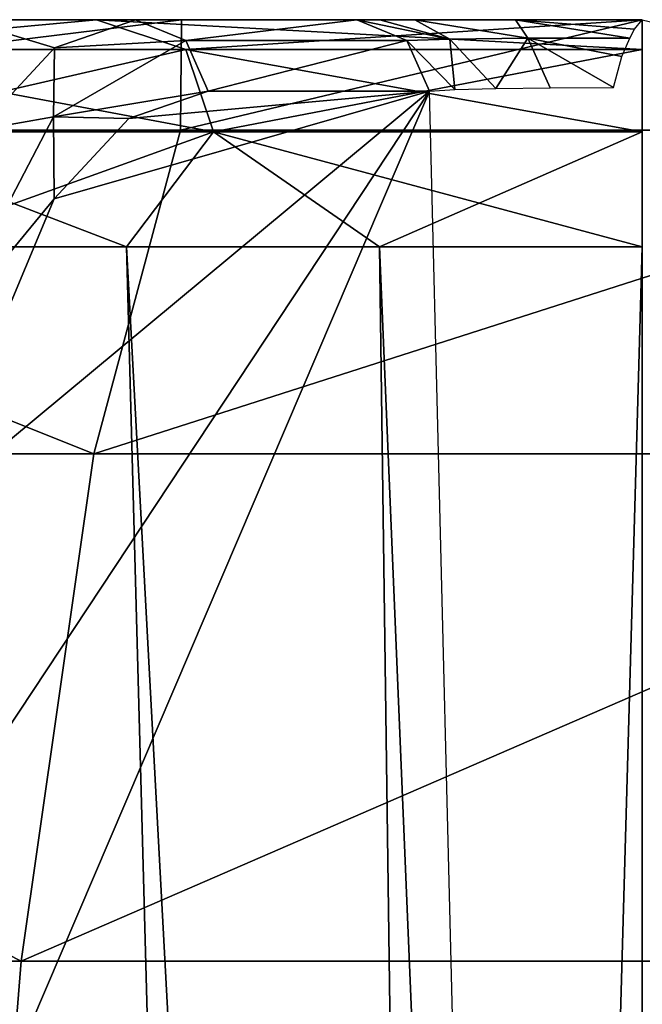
# Model space of a CAD drawing. Header units: millimetres. Extents: x -54 to 54, y -60 to 48.
# Tile 49 of 60: x -2.5 to 0, y 44.04 to 48. Entities that reach past the tile are written whole.
import ezdxf

# ---------------------------------------------------------------- set-up
doc = ezdxf.new("R2010")
doc.units = ezdxf.units.MM
doc.header["$LTSCALE"] = 41.718519
for name, color, linetype in [('124', 7, 'CONTINUOUS'), ('168', 7, 'CONTINUOUS'), ('169', 7, 'CONTINUOUS'), ('170', 7, 'CONTINUOUS'), ('2', 7, 'CONTINUOUS'), ('21', 7, 'CONTINUOUS'), ('31', 7, 'CONTINUOUS'), ('36', 7, 'CONTINUOUS')]:
    doc.layers.add(name, color=color, linetype=linetype)

msp = doc.modelspace()

# ---------------------------------------------------------------- linework, layer by layer
at = {"layer": '124', "color": 7, "linetype": 'Continuous', "true_color": 0xe0f2ff}
for points in [[(-4.1242, 48, 4.9153), (-2.1943, 48, 6.0295), (-3.4925, 47.8802, 4.807), (-4.1242, 48, 4.9153)], [(-2.1943, 48, -6.0295), (-4.1242, 48, -4.9153), (-3.4925, 47.8802, -4.807), (-2.1943, 48, -6.0295)], [(-3.4925, 47.8802, 4.807), (-2.1943, 48, 6.0295), (-1.8361, 47.8802, 5.6509), (-3.4925, 47.8802, 4.807)], [(-1.8361, 47.8802, -5.6509), (-2.1943, 48, -6.0295), (-3.4925, 47.8802, -4.807), (-1.8361, 47.8802, -5.6509)], [(-2.1943, 48, 6.0295), (0, 48, 6.4163), (-1.8361, 47.8802, 5.6509), (-2.1943, 48, 6.0295)], [(0, 47.8802, -5.9417), (-2.1943, 48, -6.0295), (-1.8361, 47.8802, -5.6509), (0, 47.8802, -5.9417)], [(0, 48, -6.4163), (-2.1943, 48, -6.0295), (0, 47.8802, -5.9417), (0, 48, -6.4163)], [(-1.8361, 47.8802, 5.6509), (0, 48, 6.4163), (0, 47.8802, 5.9417), (-1.8361, 47.8802, 5.6509)], [(-1.8361, 47.8802, -5.6509), (-3.4925, 47.8802, -4.807), (-1.7245, 47.5491, -5.3074), (-1.8361, 47.8802, -5.6509)], [(-3.4925, 47.8802, 4.807), (-1.8361, 47.8802, 5.6509), (-3.2802, 47.5491, 4.5148), (-3.4925, 47.8802, 4.807)], [(-1.7245, 47.5491, -5.3074), (-3.4925, 47.8802, -4.807), (-3.2802, 47.5491, -4.5148), (-1.7245, 47.5491, -5.3074)], [(-3.2802, 47.5491, 4.5148), (-1.8361, 47.8802, 5.6509), (-1.7245, 47.5491, 5.3074), (-3.2802, 47.5491, 4.5148)], [(0, 47.5491, -5.5806), (-1.8361, 47.8802, -5.6509), (-1.7245, 47.5491, -5.3074), (0, 47.5491, -5.5806)], [(0, 47.8802, -5.9417), (-1.8361, 47.8802, -5.6509), (0, 47.5491, -5.5806), (0, 47.8802, -5.9417)], [(-1.8361, 47.8802, 5.6509), (0, 47.8802, 5.9417), (-1.7245, 47.5491, 5.3074), (-1.8361, 47.8802, 5.6509)], [(-1.7245, 47.5491, 5.3074), (0, 47.8802, 5.9417), (0, 47.5491, 5.5806), (-1.7245, 47.5491, 5.3074)], [(-2.0742, 47.0872, -5.0076), (-1.7245, 47.5491, -5.3074), (-3.2802, 47.5491, -4.5148), (-2.0742, 47.0872, -5.0076)], [(-3.0113, 47.0872, -4.5067), (-2.0742, 47.0872, -5.0076), (-3.2802, 47.5491, -4.5148), (-3.0113, 47.0872, -4.5067)], [(-3.0113, 47.0872, 4.5067), (-3.2802, 47.5491, 4.5148), (-1.7245, 47.5491, 5.3074), (-3.0113, 47.0872, 4.5067)], [(-2.0742, 47.0872, 5.0076), (-3.0113, 47.0872, 4.5067), (-1.7245, 47.5491, 5.3074), (-2.0742, 47.0872, 5.0076)], [(-1.0574, 47.0872, 5.316), (-2.0742, 47.0872, 5.0076), (-1.7245, 47.5491, 5.3074), (-1.0574, 47.0872, 5.316)], [(-2.0742, 47.0872, -5.0076), (-1.0574, 47.0872, -5.316), (-1.7245, 47.5491, -5.3074), (-2.0742, 47.0872, -5.0076)], [(-1.0574, 47.0872, 5.316), (-1.7245, 47.5491, 5.3074), (0, 47.5491, 5.5806), (-1.0574, 47.0872, 5.316)], [(0, 47.0872, -5.4201), (0, 47.5491, -5.5806), (-1.7245, 47.5491, -5.3074), (0, 47.0872, -5.4201)], [(-1.0574, 47.0872, -5.316), (0, 47.0872, -5.4201), (-1.7245, 47.5491, -5.3074), (-1.0574, 47.0872, -5.316)], [(0, 47.0872, 5.4201), (-1.0574, 47.0872, 5.316), (0, 47.5491, 5.5806), (0, 47.0872, 5.4201)]]:
    msp.add_3dface(points, dxfattribs=at)
at = {"layer": '168', "color": 7, "linetype": 'Continuous', "true_color": 0xe0f2ff}
for points in [[(-1.1485, 48, 8.2353), (-0.9463, 47.9167, 8.2815), (-0.7744, 47.9223, 7.8846), (-1.1485, 48, 8.2353)], [(-1.0559, 48, 7.9676), (-1.1485, 48, 8.2353), (-0.7744, 47.9223, 7.8846), (-1.0559, 48, 7.9676)], [(-0.9151, 48, 7.736), (-1.0559, 48, 7.9676), (-0.7744, 47.9223, 7.8846), (-0.9151, 48, 7.736)], [(-0.9151, 48, 7.736), (-0.7744, 47.9223, 7.8846), (-0.4598, 47.9255, 7.5856), (-0.9151, 48, 7.736)], [(-0.5103, 48, 7.386), (-0.9151, 48, 7.736), (-0.4598, 47.9255, 7.5856), (-0.5103, 48, 7.386)], [(0, 48, 7.2295), (-0.5103, 48, 7.386), (-0.0315, 47.9617, 7.3806), (0, 48, 7.2295)], [(-0.5103, 48, 7.386), (-0.0497, 47.9261, 7.4341), (-0.0315, 47.9617, 7.3806), (-0.5103, 48, 7.386)], [(-0.5103, 48, 7.386), (-0.4598, 47.9255, 7.5856), (-0.0497, 47.9261, 7.4341), (-0.5103, 48, 7.386)], [(-0.9463, 47.9167, 8.2815), (-0.7539, 47.7192, 8.0347), (-0.7744, 47.9223, 7.8846), (-0.9463, 47.9167, 8.2815)], [(-0.7744, 47.9223, 7.8846), (-0.5886, 47.7237, 7.8156), (-0.4598, 47.9255, 7.5856), (-0.7744, 47.9223, 7.8846)], [(-0.7539, 47.7192, 8.0347), (-0.5886, 47.7237, 7.8156), (-0.7744, 47.9223, 7.8846), (-0.7539, 47.7192, 8.0347)], [(-0.5886, 47.7237, 7.8156), (-0.3706, 47.7264, 7.6503), (-0.4598, 47.9255, 7.5856), (-0.5886, 47.7237, 7.8156)], [(-0.0497, 47.9261, 7.4341), (-0.4598, 47.9255, 7.5856), (-0.0825, 47.8527, 7.5018), (-0.0497, 47.9261, 7.4341)], [(-0.3706, 47.7264, 7.6503), (-0.1162, 47.7271, 7.5506), (-0.4598, 47.9255, 7.5856), (-0.3706, 47.7264, 7.6503)], [(-0.4598, 47.9255, 7.5856), (-0.1162, 47.7271, 7.5506), (-0.0825, 47.8527, 7.5018), (-0.4598, 47.9255, 7.5856)], [(-0.8563, 47.7131, 8.302), (-0.7539, 47.7192, 8.0347), (-0.9463, 47.9167, 8.2815), (-0.8563, 47.7131, 8.302)]]:
    msp.add_3dface(points, dxfattribs=at)
at = {"layer": '169', "color": 7, "linetype": 'Continuous', "true_color": 0xe0f2ff}
for points in [[(-1.1485, 48, 8.2353), (-2.0374, 48, 12.1298), (-1.8352, 47.9167, 12.176), (-1.1485, 48, 8.2353)], [(-0.9463, 47.9167, 8.2815), (-1.1485, 48, 8.2353), (-1.8352, 47.9167, 12.176), (-0.9463, 47.9167, 8.2815)], [(-1.7452, 47.7131, 12.1965), (-0.9463, 47.9167, 8.2815), (-1.8352, 47.9167, 12.176), (-1.7452, 47.7131, 12.1965)], [(-1.7452, 47.7131, 12.1965), (-0.8563, 47.7131, 8.302), (-0.9463, 47.9167, 8.2815), (-1.7452, 47.7131, 12.1965)]]:
    msp.add_3dface(points, dxfattribs=at)
at = {"layer": '170', "color": 7, "linetype": 'Continuous', "true_color": 0xe0f2ff}
for points in [[(-2.0374, 48, 12.1298), (-2.3643, 47.8871, 13.5943), (-1.8352, 47.9167, 12.176), (-2.0374, 48, 12.1298)], [(-2.3643, 47.8871, 13.5943), (-2.6714, 47.5557, 15.0114), (-2.3679, 47.609, 14.5704), (-2.3643, 47.8871, 13.5943)], [(-1.8352, 47.9167, 12.176), (-2.3643, 47.8871, 13.5943), (-2.3679, 47.609, 14.5704), (-1.8352, 47.9167, 12.176)], [(-1.7452, 47.7131, 12.1965), (-1.8352, 47.9167, 12.176), (-2.3679, 47.609, 14.5704), (-1.7452, 47.7131, 12.1965)], [(-2.0644, 47.6035, 13.6167), (-1.7452, 47.7131, 12.1965), (-2.3679, 47.609, 14.5704), (-2.0644, 47.6035, 13.6167)], [(-2.6714, 47.5557, 15.0114), (-2.8412, 46.7039, 16.8218), (-2.3679, 47.609, 14.5704), (-2.6714, 47.5557, 15.0114)], [(-2.8412, 46.7039, 16.8218), (-2.3655, 47.2796, 14.9991), (-2.3679, 47.609, 14.5704), (-2.8412, 46.7039, 16.8218)], [(-2.3655, 47.2796, 14.9991), (-2.0644, 47.6035, 13.6167), (-2.3679, 47.609, 14.5704), (-2.3655, 47.2796, 14.9991)], [(-2.8915, 46.0227, 17.5504), (-2.3655, 47.2796, 14.9991), (-2.8412, 46.7039, 16.8218), (-2.8915, 46.0227, 17.5504)]]:
    msp.add_3dface(points, dxfattribs=at)
at = {"layer": '2', "color": 7, "linetype": 'Continuous', "true_color": 0xe0f2ff}
for points in [[(-2.1943, 48, 6.0295), (-4.1242, 48, 4.9153), (-2.7428, 48, 6.8789), (-2.1943, 48, 6.0295)], [(-4.1242, 48, -4.9153), (-2.1943, 48, -6.0295), (-3.664, 48, -11.7413), (-4.1242, 48, -4.9153)], [(-3.664, 48, -11.7413), (-2.1943, 48, -6.0295), (-1.8532, 48, -12.1593), (-3.664, 48, -11.7413)], [(-2.5305, 48, 7.3745), (-2.1943, 48, 6.0295), (-2.7428, 48, 6.8789), (-2.5305, 48, 7.3745)], [(-2.7369, 48, 11.9913), (-2.0374, 48, 12.1298), (-2.5384, 48, 7.9181), (-2.7369, 48, 11.9913)], [(-2.5384, 48, 7.9181), (-2.0374, 48, 12.1298), (-2.5305, 48, 7.3745), (-2.5384, 48, 7.9181)], [(-2.0374, 48, 12.1298), (-2.1943, 48, 6.0295), (-2.5305, 48, 7.3745), (-2.0374, 48, 12.1298)], [(-2.1943, 48, -6.0295), (0, 48, -6.4163), (-1.8532, 48, -12.1593), (-2.1943, 48, -6.0295)], [(-0.9151, 48, 7.736), (-2.1943, 48, 6.0295), (-1.0559, 48, 7.9676), (-0.9151, 48, 7.736)], [(-0.5103, 48, 7.386), (-2.1943, 48, 6.0295), (-0.9151, 48, 7.736), (-0.5103, 48, 7.386)], [(-1.0559, 48, 7.9676), (-2.1943, 48, 6.0295), (-1.1485, 48, 8.2353), (-1.0559, 48, 7.9676)], [(0, 48, 6.4163), (-2.1943, 48, 6.0295), (0, 48, 7.2295), (0, 48, 6.4163)], [(-1.1485, 48, 8.2353), (-2.1943, 48, 6.0295), (-2.0374, 48, 12.1298), (-1.1485, 48, 8.2353)], [(0, 48, 7.2295), (-2.1943, 48, 6.0295), (-0.5103, 48, 7.386), (0, 48, 7.2295)], [(-1.8532, 48, -12.1593), (0, 48, -6.4163), (0, 48, -12.2997), (-1.8532, 48, -12.1593)]]:
    msp.add_3dface(points, dxfattribs=at)
at = {"layer": '21', "color": 7, "linetype": 'Continuous', "true_color": 0xe0f2ff}
for points in [[(-3.2785, 44.0543, 19.6323), (-3.4923, 41.549, 21.0606), (-0.8563, 47.7131, 8.302), (-3.2785, 44.0543, 19.6323)], [(-0.8563, 47.7131, 8.302), (-3.4923, 41.549, 21.0606), (-0.6898, 41.0363, 8.8825), (-0.8563, 47.7131, 8.302)], [(-2.8915, 46.0227, 17.5504), (-3.2785, 44.0543, 19.6323), (-0.8563, 47.7131, 8.302), (-2.8915, 46.0227, 17.5504)], [(-2.3655, 47.2796, 14.9991), (-2.8915, 46.0227, 17.5504), (-0.8563, 47.7131, 8.302), (-2.3655, 47.2796, 14.9991)], [(-2.0644, 47.6035, 13.6167), (-2.3655, 47.2796, 14.9991), (-0.8563, 47.7131, 8.302), (-2.0644, 47.6035, 13.6167)], [(-1.7452, 47.7131, 12.1965), (-2.0644, 47.6035, 13.6167), (-0.8563, 47.7131, 8.302), (-1.7452, 47.7131, 12.1965)]]:
    msp.add_3dface(points, dxfattribs=at)
at = {"layer": '31', "color": 7, "linetype": 'Continuous', "true_color": 0xe0f2ff}
for points in [[(-3.664, 48, -11.7413), (-1.8532, 48, -12.1593), (-5.462, 47.5557, -14.2354), (-3.664, 48, -11.7413)], [(-1.8532, 48, -12.1593), (-1.8574, 47.5557, -15.1337), (-5.462, 47.5557, -14.2354), (-1.8532, 48, -12.1593)], [(-2.3643, 47.8871, 13.5943), (-2.7369, 48, 11.9913), (-2.6714, 47.5557, 15.0114), (-2.3643, 47.8871, 13.5943)], [(-2.0374, 48, 12.1298), (-2.7369, 48, 11.9913), (-2.3643, 47.8871, 13.5943), (-2.0374, 48, 12.1298)], [(-1.8532, 48, -12.1593), (0, 48, -12.2997), (-1.8574, 47.5557, -15.1337), (-1.8532, 48, -12.1593)], [(0, 48, -12.2997), (1.8574, 47.5557, -15.1337), (-1.8574, 47.5557, -15.1337), (0, 48, -12.2997)], [(-2.2061, 46.2556, -17.8067), (-6.4849, 46.2556, -16.73), (-5.462, 47.5557, -14.2354), (-2.2061, 46.2556, -17.8067)], [(-1.8574, 47.5557, -15.1337), (-2.2061, 46.2556, -17.8067), (-5.462, 47.5557, -14.2354), (-1.8574, 47.5557, -15.1337)], [(1.8574, 47.5557, -15.1337), (-2.2061, 46.2556, -17.8067), (-1.8574, 47.5557, -15.1337), (1.8574, 47.5557, -15.1337)], [(2.2061, 46.2556, -17.8067), (-2.2061, 46.2556, -17.8067), (1.8574, 47.5557, -15.1337), (2.2061, 46.2556, -17.8067)], [(-2.4978, 44.2161, -19.9775), (-7.3398, 44.2161, -18.7474), (-6.4849, 46.2556, -16.73), (-2.4978, 44.2161, -19.9775)], [(-2.2061, 46.2556, -17.8067), (-2.4978, 44.2161, -19.9775), (-6.4849, 46.2556, -16.73), (-2.2061, 46.2556, -17.8067)], [(2.2061, 46.2556, -17.8067), (-2.4978, 44.2161, -19.9775), (-2.2061, 46.2556, -17.8067), (2.2061, 46.2556, -17.8067)], [(2.4978, 44.2161, -19.9775), (-2.4978, 44.2161, -19.9775), (2.2061, 46.2556, -17.8067), (2.4978, 44.2161, -19.9775)], [(-2.4978, 44.2161, -19.9775), (-2.7065, 41.6198, -21.4515), (-7.3398, 44.2161, -18.7474), (-2.4978, 44.2161, -19.9775)], [(2.7065, 41.6198, -21.4515), (-2.7065, 41.6198, -21.4515), (2.4978, 44.2161, -19.9775), (2.7065, 41.6198, -21.4515)], [(2.4978, 44.2161, -19.9775), (-2.7065, 41.6198, -21.4515), (-2.4978, 44.2161, -19.9775), (2.4978, 44.2161, -19.9775)]]:
    msp.add_3dface(points, dxfattribs=at)
at = {"layer": '36', "color": 7, "linetype": 'Continuous', "true_color": 0xe0f2ff}
for points in [[(-3.0113, 47.0872, -4.5067), (-3.8326, 47.0872, -3.8326), (-2.0014, 21.8257, -2.5097), (-3.0113, 47.0872, -4.5067)], [(-2.0014, 21.8257, -2.5097), (-3.8326, 47.0872, -3.8326), (-2.5097, 21.8257, -2.0014), (-2.0014, 21.8257, -2.5097)], [(-3.8326, 47.0872, 3.8326), (-3.0113, 47.0872, 4.5067), (-2.0014, 21.8257, 2.5097), (-3.8326, 47.0872, 3.8326)], [(-2.5097, 21.8257, 2.0014), (-3.8326, 47.0872, 3.8326), (-2.0014, 21.8257, 2.5097), (-2.5097, 21.8257, 2.0014)], [(-2.0742, 47.0872, -5.0076), (-3.0113, 47.0872, -4.5067), (-1.3928, 21.8257, -2.8922), (-2.0742, 47.0872, -5.0076)], [(-1.3928, 21.8257, -2.8922), (-3.0113, 47.0872, -4.5067), (-2.0014, 21.8257, -2.5097), (-1.3928, 21.8257, -2.8922)], [(-3.0113, 47.0872, 4.5067), (-2.0742, 47.0872, 5.0076), (-1.3928, 21.8257, 2.8922), (-3.0113, 47.0872, 4.5067)], [(-2.0014, 21.8257, 2.5097), (-3.0113, 47.0872, 4.5067), (-1.3928, 21.8257, 2.8922), (-2.0014, 21.8257, 2.5097)], [(-1.0574, 47.0872, -5.316), (-2.0742, 47.0872, -5.0076), (-0.7143, 21.8257, -3.1296), (-1.0574, 47.0872, -5.316)], [(-0.7143, 21.8257, -3.1296), (-2.0742, 47.0872, -5.0076), (-1.3928, 21.8257, -2.8922), (-0.7143, 21.8257, -3.1296)], [(-2.0742, 47.0872, 5.0076), (-1.0574, 47.0872, 5.316), (-0.7143, 21.8257, 3.1296), (-2.0742, 47.0872, 5.0076)], [(-1.3928, 21.8257, 2.8922), (-2.0742, 47.0872, 5.0076), (-0.7143, 21.8257, 3.1296), (-1.3928, 21.8257, 2.8922)], [(0, 21.8257, -3.21), (0, 47.0872, -5.4201), (-1.0574, 47.0872, -5.316), (0, 21.8257, -3.21)], [(-1.0574, 47.0872, 5.316), (0, 47.0872, 5.4201), (-0.7143, 21.8257, 3.1296), (-1.0574, 47.0872, 5.316)], [(0, 21.8257, -3.21), (-1.0574, 47.0872, -5.316), (-0.7143, 21.8257, -3.1296), (0, 21.8257, -3.21)], [(0, 47.0872, 5.4201), (0, 21.8257, 3.21), (-0.7143, 21.8257, 3.1296), (0, 47.0872, 5.4201)]]:
    msp.add_3dface(points, dxfattribs=at)

doc.saveas('drawing.dxf')
